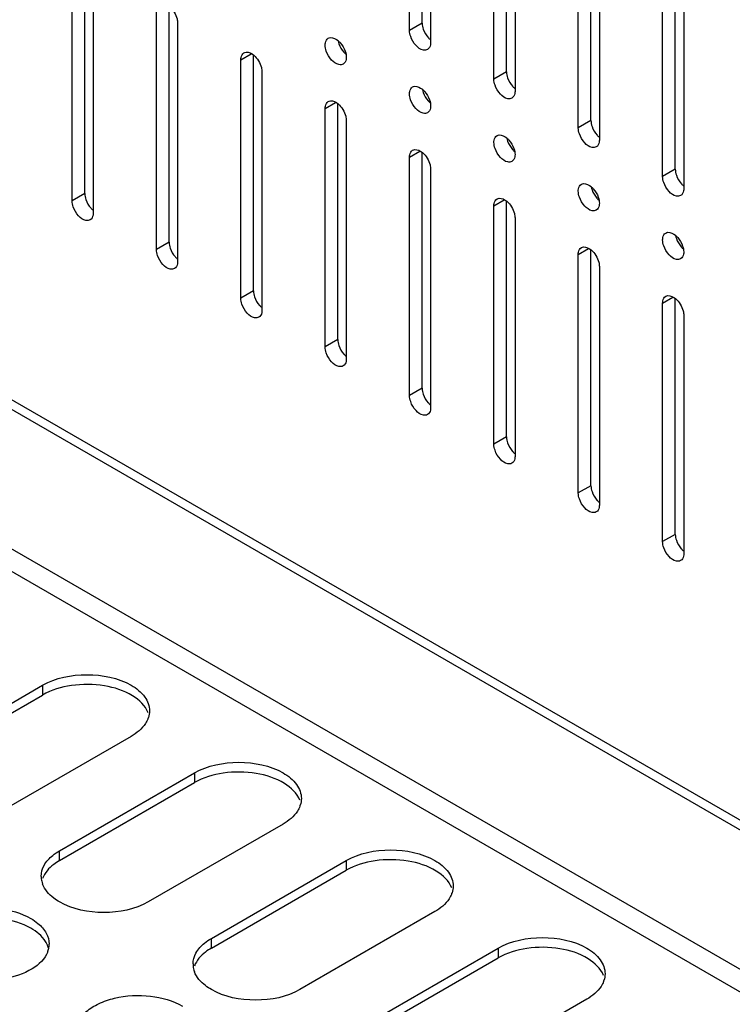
# Model space of a CAD drawing. Header units: millimetres. Extents: x 96 to 741, y 276 to 892.
# Tile 19 of 40: x 476 to 536, y 476 to 559. Entities that reach past the tile are written whole.
import ezdxf

# ---------------------------------------------------------------- set-up
doc = ezdxf.new("R2010")
doc.units = ezdxf.units.MM
doc.header["$LTSCALE"] = 75.983159
doc.layers.get('0').update_dxf_attribs({"linetype": 'CONTINUOUS'})

msp = doc.modelspace()

# ---------------------------------------------------------------- linework, layer by layer
at = {"color": 7}
for p, q in [((331.259, 610.372), (727.24, 381.757)), ((330.552, 609.964), (726.533, 381.349)), ((730.069, 367.591), (327.016, 600.288)), ((326.203, 598.88), (729.256, 366.183)), ((508.92, 558.017), (508.92, 578.021)), ((509.981, 558.629), (509.981, 578.404)), ((510.688, 577), (510.688, 556.996)), ((515.991, 553.934), (515.991, 573.939)), ((517.052, 554.547), (517.052, 574.323)), ((517.759, 572.918), (517.759, 552.914)), ((523.062, 549.852), (523.062, 569.856)), ((524.123, 550.464), (524.123, 570.24)), ((524.83, 568.836), (524.83, 548.831)), ((530.134, 545.769), (530.134, 565.774)), ((531.194, 546.382), (531.194, 566.157)), ((481.697, 544.34), (481.697, 564.115)), ((531.901, 564.753), (531.901, 544.749)), ((480.636, 543.727), (480.636, 563.732)), ((482.404, 562.711), (482.404, 542.707)), ((488.768, 540.257), (488.768, 560.033)), ((487.707, 539.645), (487.707, 559.649)), ((489.475, 558.629), (489.475, 538.624)), ((509.981, 558.629), (508.92, 558.017)), ((494.778, 555.567), (495.64, 556.064)), ((495.839, 536.175), (495.839, 555.95)), ((494.778, 535.563), (494.778, 555.567)), ((496.546, 554.546), (496.546, 534.542)), ((517.052, 554.547), (515.991, 553.934)), ((501.849, 551.485), (502.711, 551.982)), ((502.91, 532.093), (502.91, 551.868)), ((501.849, 531.48), (501.849, 551.485)), ((503.617, 550.464), (503.617, 530.46)), ((524.123, 550.464), (523.062, 549.852)), ((508.92, 547.402), (509.782, 547.9)), ((509.981, 528.01), (509.981, 547.786)), ((508.92, 527.398), (508.92, 547.402)), ((510.688, 546.382), (510.688, 526.377)), ((531.194, 546.382), (530.134, 545.769)), ((481.697, 544.34), (480.636, 543.727)), ((515.991, 543.32), (516.853, 543.817)), ((515.991, 523.315), (515.991, 543.32)), ((517.052, 523.928), (517.052, 543.703)), ((517.759, 542.299), (517.759, 522.295)), ((488.768, 540.257), (487.707, 539.645)), ((523.062, 539.237), (523.924, 539.735)), ((523.062, 519.233), (523.062, 539.237)), ((524.123, 519.845), (524.123, 539.621)), ((524.83, 538.217), (524.83, 518.212)), ((495.839, 536.175), (494.778, 535.563)), ((530.134, 535.155), (530.995, 535.652)), ((530.134, 515.151), (530.134, 535.155)), ((531.194, 515.763), (531.194, 535.538)), ((531.901, 534.134), (531.901, 514.13)), ((502.91, 532.093), (501.849, 531.48)), ((509.981, 528.01), (508.92, 527.398)), ((517.052, 523.928), (515.991, 523.315)), ((524.123, 519.845), (523.062, 519.233)), ((531.194, 515.763), (530.134, 515.151)), ((466.847, 496.575), (478.161, 503.107)), ((478.161, 503.107), (478.161, 502.29)), ((466.847, 495.758), (478.161, 502.29)), ((485.586, 498.82), (474.272, 492.288)), ((479.575, 489.226), (490.889, 495.758)), ((490.889, 495.758), (490.889, 494.942)), ((479.575, 488.41), (490.889, 494.942)), ((498.314, 491.472), (487, 484.94)), ((479.575, 488.41), (479.575, 489.226)), ((492.303, 481.878), (503.617, 488.41)), ((503.617, 488.41), (503.617, 487.593)), ((492.303, 481.062), (503.617, 487.593)), ((511.042, 484.123), (499.728, 477.592)), ((492.303, 481.062), (492.303, 481.878)), ((505.031, 474.53), (516.345, 481.062)), ((516.345, 481.062), (516.345, 480.245)), ((505.031, 473.713), (516.345, 480.245)), ((523.77, 476.775), (512.456, 470.243))]:
    msp.add_line(p, q, dxfattribs=at)
for centre, radius, start, end in [((504.711, 557.487), 1.808, 191.79806, 198.85605), ((511.782, 553.405), 1.808, 191.92325, 198.78307), ((518.856, 549.323), 1.811, 191.93861, 198.85272), ((525.927, 545.241), 1.811, 191.93861, 198.85272), ((532.997, 541.158), 1.81, 191.88179, 198.84478), ((485.172, 501.01), 1.958, 339.32005, 341.84146), ((497.899, 493.661), 1.958, 339.32005, 341.84146), ((479.83, 487.085), 1.792, 180.0698, 193.25795), ((479.941, 487.112), 1.906, 193.28664, 200.73389), ((510.627, 486.313), 1.958, 339.32005, 341.84146), ((476.92, 481.412), 1.789, 348.14517, 359.8996), ((476.801, 481.438), 1.91, 338.88511, 348.10254), ((476.79, 480.557), 1.923, 15.376, 19.49612), ((492.558, 479.737), 1.792, 180.0698, 193.25795), ((492.669, 479.764), 1.906, 193.28664, 200.73389), ((523.355, 478.965), 1.958, 339.32005, 341.84146)]:
    msp.add_arc(centre, radius, start, end, dxfattribs=at)
for points, knots in [([(488.784, 560.024), (489.094, 559.765), (489.393, 559.276), (489.475, 558.752), (489.475, 558.629)], [0, 0, 0, 0, 0.76598, 1, 1, 1, 1]), ([(501.849, 556.792), (501.849, 556.855), (501.864, 557.066), (501.977, 557.288), (502.108, 557.364)], [0, 0, 0, 0, 0.294564, 1, 1, 1, 1]), ([(502.108, 557.364), (502.161, 557.395), (502.451, 557.481), (502.749, 557.314), (502.926, 557.166)], [0, 0, 0, 0, 0.209966, 1, 1, 1, 1]), ([(510.429, 556.424), (510.326, 556.364), (509.929, 556.343), (509.386, 556.775), (509.106, 557.238), (509.012, 557.512)], [0, 0, 0, 0, 0.182801, 0.554614, 1, 1, 1, 1]), ([(510.071, 558.128), (510.161, 557.863), (510.354, 557.534), (510.619, 557.277), (510.687, 557.222)], [0, 0, 0, 0, 0.76025, 1, 1, 1, 1]), ([(502.926, 557.166), (502.993, 557.11), (503.249, 556.857), (503.437, 556.534), (503.526, 556.276)], [0, 0, 0, 0, 0.240431, 1, 1, 1, 1]), ([(503, 556.903), (503.088, 556.645), (503.274, 556.324), (503.528, 556.071), (503.594, 556.015)], [0, 0, 0, 0, 0.759178, 1, 1, 1, 1]), ([(510.688, 556.996), (510.688, 556.933), (510.674, 556.722), (510.56, 556.499), (510.429, 556.424)], [0, 0, 0, 0, 0.294564, 1, 1, 1, 1]), ([(494.778, 555.567), (494.778, 555.63), (494.792, 555.841), (494.906, 556.064), (495.037, 556.139)], [0, 0, 0, 0, 0.294564, 1, 1, 1, 1]), ([(495.037, 556.139), (495.09, 556.17), (495.38, 556.256), (495.678, 556.089), (495.855, 555.941)], [0, 0, 0, 0, 0.209966, 1, 1, 1, 1]), ([(495.855, 555.941), (496.165, 555.682), (496.465, 555.194), (496.546, 554.67), (496.546, 554.546)], [0, 0, 0, 0, 0.76598, 1, 1, 1, 1]), ([(503.358, 555.199), (503.255, 555.139), (502.858, 555.118), (502.314, 555.55), (502.034, 556.013), (501.94, 556.287)], [0, 0, 0, 0, 0.182801, 0.554614, 1, 1, 1, 1]), ([(503.617, 555.771), (503.617, 555.708), (503.603, 555.497), (503.489, 555.275), (503.358, 555.199)], [0, 0, 0, 0, 0.294564, 1, 1, 1, 1]), ([(517.142, 554.045), (517.232, 553.781), (517.425, 553.451), (517.69, 553.195), (517.758, 553.139)], [0, 0, 0, 0, 0.76025, 1, 1, 1, 1]), ([(508.92, 552.709), (508.92, 552.773), (508.935, 552.984), (509.048, 553.206), (509.179, 553.282)], [0, 0, 0, 0, 0.294553, 1, 1, 1, 1]), ([(509.179, 553.282), (509.232, 553.312), (509.519, 553.398), (509.816, 553.234), (509.992, 553.088)], [0, 0, 0, 0, 0.210271, 1, 1, 1, 1]), ([(517.5, 552.341), (517.397, 552.282), (517, 552.261), (516.457, 552.692), (516.177, 553.155), (516.083, 553.43)], [0, 0, 0, 0, 0.182801, 0.554614, 1, 1, 1, 1]), ([(509.992, 553.088), (510.059, 553.032), (510.317, 552.779), (510.506, 552.456), (510.596, 552.196)], [0, 0, 0, 0, 0.240142, 1, 1, 1, 1]), ([(510.07, 552.823), (510.158, 552.565), (510.344, 552.242), (510.599, 551.988), (510.665, 551.933)], [0, 0, 0, 0, 0.759204, 1, 1, 1, 1]), ([(517.759, 552.914), (517.759, 552.851), (517.745, 552.639), (517.631, 552.417), (517.5, 552.341)], [0, 0, 0, 0, 0.294564, 1, 1, 1, 1]), ([(501.849, 551.485), (501.849, 551.548), (501.864, 551.759), (501.977, 551.981), (502.108, 552.057)], [0, 0, 0, 0, 0.294564, 1, 1, 1, 1]), ([(502.108, 552.057), (502.161, 552.087), (502.451, 552.173), (502.749, 552.006), (502.926, 551.859)], [0, 0, 0, 0, 0.209966, 1, 1, 1, 1]), ([(502.926, 551.859), (503.236, 551.6), (503.536, 551.111), (503.617, 550.587), (503.617, 550.464)], [0, 0, 0, 0, 0.76598, 1, 1, 1, 1]), ([(510.429, 551.117), (510.326, 551.057), (509.927, 551.036), (509.382, 551.471), (509.102, 551.936), (509.009, 552.212)], [0, 0, 0, 0, 0.182752, 0.554789, 1, 1, 1, 1]), ([(510.688, 551.689), (510.688, 551.626), (510.674, 551.414), (510.56, 551.192), (510.429, 551.117)], [0, 0, 0, 0, 0.294571, 1, 1, 1, 1]), ([(524.213, 549.963), (524.303, 549.698), (524.496, 549.369), (524.761, 549.112), (524.829, 549.057)], [0, 0, 0, 0, 0.76025, 1, 1, 1, 1]), ([(515.991, 548.627), (515.991, 548.69), (516.006, 548.901), (516.119, 549.124), (516.25, 549.199)], [0, 0, 0, 0, 0.294553, 1, 1, 1, 1]), ([(516.25, 549.199), (516.303, 549.23), (516.59, 549.315), (516.887, 549.151), (517.063, 549.005)], [0, 0, 0, 0, 0.210271, 1, 1, 1, 1]), ([(524.571, 548.259), (524.468, 548.199), (524.071, 548.178), (523.528, 548.61), (523.248, 549.073), (523.154, 549.347)], [0, 0, 0, 0, 0.182801, 0.554614, 1, 1, 1, 1]), ([(517.063, 549.005), (517.13, 548.95), (517.389, 548.697), (517.578, 548.373), (517.667, 548.114)], [0, 0, 0, 0, 0.240142, 1, 1, 1, 1]), ([(517.142, 548.738), (517.23, 548.481), (517.416, 548.16), (517.67, 547.906), (517.736, 547.85)], [0, 0, 0, 0, 0.759178, 1, 1, 1, 1]), ([(524.83, 548.831), (524.83, 548.768), (524.816, 548.557), (524.702, 548.335), (524.571, 548.259)], [0, 0, 0, 0, 0.294564, 1, 1, 1, 1]), ([(508.92, 547.402), (508.92, 547.465), (508.935, 547.677), (509.048, 547.899), (509.179, 547.974)], [0, 0, 0, 0, 0.294564, 1, 1, 1, 1]), ([(509.179, 547.974), (509.232, 548.005), (509.522, 548.091), (509.82, 547.924), (509.997, 547.776)], [0, 0, 0, 0, 0.209966, 1, 1, 1, 1]), ([(509.997, 547.776), (510.307, 547.517), (510.607, 547.029), (510.688, 546.505), (510.688, 546.382)], [0, 0, 0, 0, 0.76598, 1, 1, 1, 1]), ([(517.5, 547.034), (517.397, 546.975), (517.001, 546.953), (516.458, 547.383), (516.178, 547.846), (516.084, 548.12)], [0, 0, 0, 0, 0.182822, 0.554475, 1, 1, 1, 1]), ([(517.759, 547.606), (517.759, 547.543), (517.745, 547.332), (517.631, 547.11), (517.5, 547.034)], [0, 0, 0, 0, 0.294553, 1, 1, 1, 1]), ([(531.284, 545.881), (531.374, 545.616), (531.567, 545.287), (531.832, 545.03), (531.9, 544.974)], [0, 0, 0, 0, 0.76025, 1, 1, 1, 1]), ([(523.062, 544.545), (523.062, 544.608), (523.077, 544.819), (523.19, 545.041), (523.321, 545.117)], [0, 0, 0, 0, 0.294553, 1, 1, 1, 1]), ([(523.321, 545.117), (523.374, 545.147), (523.661, 545.233), (523.958, 545.069), (524.134, 544.923)], [0, 0, 0, 0, 0.210271, 1, 1, 1, 1]), ([(531.642, 544.177), (531.539, 544.117), (531.142, 544.096), (530.599, 544.527), (530.319, 544.99), (530.225, 545.265)], [0, 0, 0, 0, 0.182801, 0.554614, 1, 1, 1, 1]), ([(524.134, 544.923), (524.201, 544.868), (524.46, 544.614), (524.649, 544.291), (524.738, 544.031)], [0, 0, 0, 0, 0.240142, 1, 1, 1, 1]), ([(524.213, 544.656), (524.301, 544.398), (524.487, 544.077), (524.741, 543.824), (524.807, 543.768)], [0, 0, 0, 0, 0.759178, 1, 1, 1, 1]), ([(531.901, 544.749), (531.901, 544.686), (531.887, 544.474), (531.773, 544.252), (531.642, 544.177)], [0, 0, 0, 0, 0.294564, 1, 1, 1, 1]), ([(481.787, 543.839), (481.874, 543.581), (482.06, 543.26), (482.315, 543.007), (482.38, 542.951)], [0, 0, 0, 0, 0.759178, 1, 1, 1, 1]), ([(515.991, 543.32), (515.991, 543.383), (516.006, 543.594), (516.119, 543.816), (516.25, 543.892)], [0, 0, 0, 0, 0.294564, 1, 1, 1, 1]), ([(516.25, 543.892), (516.303, 543.923), (516.593, 544.009), (516.892, 543.842), (517.068, 543.694)], [0, 0, 0, 0, 0.209966, 1, 1, 1, 1]), ([(517.068, 543.694), (517.378, 543.435), (517.678, 542.947), (517.759, 542.422), (517.759, 542.299)], [0, 0, 0, 0, 0.76598, 1, 1, 1, 1]), ([(524.571, 542.952), (524.468, 542.892), (524.071, 542.871), (523.528, 543.302), (523.248, 543.766), (523.154, 544.04)], [0, 0, 0, 0, 0.182801, 0.554614, 1, 1, 1, 1]), ([(524.83, 543.524), (524.83, 543.461), (524.816, 543.249), (524.702, 543.027), (524.571, 542.952)], [0, 0, 0, 0, 0.294564, 1, 1, 1, 1]), ([(482.145, 542.135), (482.042, 542.075), (481.645, 542.054), (481.101, 542.485), (480.821, 542.948), (480.727, 543.223)], [0, 0, 0, 0, 0.182801, 0.554614, 1, 1, 1, 1]), ([(482.404, 542.707), (482.404, 542.644), (482.389, 542.432), (482.276, 542.21), (482.145, 542.135)], [0, 0, 0, 0, 0.294564, 1, 1, 1, 1]), ([(530.134, 540.462), (530.134, 540.525), (530.148, 540.737), (530.262, 540.959), (530.392, 541.034)], [0, 0, 0, 0, 0.294571, 1, 1, 1, 1]), ([(530.392, 541.034), (530.445, 541.065), (530.734, 541.151), (531.032, 540.985), (531.208, 540.839)], [0, 0, 0, 0, 0.210108, 1, 1, 1, 1]), ([(531.208, 540.839), (531.275, 540.783), (531.535, 540.527), (531.724, 540.201), (531.812, 539.939)], [0, 0, 0, 0, 0.240385, 1, 1, 1, 1]), ([(531.284, 540.574), (531.372, 540.316), (531.557, 539.996), (531.811, 539.743), (531.877, 539.687)], [0, 0, 0, 0, 0.7591, 1, 1, 1, 1]), ([(488.858, 539.756), (488.945, 539.499), (489.131, 539.178), (489.386, 538.924), (489.451, 538.868)], [0, 0, 0, 0, 0.759178, 1, 1, 1, 1]), ([(523.062, 539.237), (523.062, 539.3), (523.077, 539.512), (523.19, 539.734), (523.321, 539.81)], [0, 0, 0, 0, 0.294564, 1, 1, 1, 1]), ([(523.321, 539.81), (523.374, 539.84), (523.664, 539.926), (523.963, 539.759), (524.139, 539.612)], [0, 0, 0, 0, 0.209966, 1, 1, 1, 1]), ([(524.139, 539.612), (524.449, 539.353), (524.749, 538.864), (524.83, 538.34), (524.83, 538.217)], [0, 0, 0, 0, 0.76598, 1, 1, 1, 1]), ([(531.642, 538.869), (531.539, 538.81), (531.142, 538.789), (530.599, 539.22), (530.319, 539.683), (530.225, 539.958)], [0, 0, 0, 0, 0.182801, 0.554614, 1, 1, 1, 1]), ([(531.901, 539.442), (531.901, 539.378), (531.887, 539.167), (531.773, 538.945), (531.642, 538.869)], [0, 0, 0, 0, 0.294564, 1, 1, 1, 1]), ([(489.216, 538.052), (489.113, 537.993), (488.716, 537.972), (488.172, 538.403), (487.892, 538.866), (487.798, 539.141)], [0, 0, 0, 0, 0.182801, 0.554614, 1, 1, 1, 1]), ([(489.475, 538.624), (489.475, 538.561), (489.46, 538.35), (489.347, 538.128), (489.216, 538.052)], [0, 0, 0, 0, 0.294564, 1, 1, 1, 1]), ([(496.287, 533.97), (496.184, 533.91), (495.787, 533.889), (495.243, 534.321), (494.963, 534.784), (494.869, 535.058)], [0, 0, 0, 0, 0.182801, 0.554614, 1, 1, 1, 1]), ([(495.929, 535.674), (496.017, 535.416), (496.202, 535.095), (496.457, 534.842), (496.523, 534.786)], [0, 0, 0, 0, 0.759178, 1, 1, 1, 1]), ([(530.134, 535.155), (530.134, 535.218), (530.148, 535.429), (530.262, 535.651), (530.392, 535.727)], [0, 0, 0, 0, 0.294564, 1, 1, 1, 1]), ([(530.392, 535.727), (530.445, 535.758), (530.735, 535.844), (531.034, 535.677), (531.21, 535.529)], [0, 0, 0, 0, 0.209966, 1, 1, 1, 1]), ([(531.21, 535.529), (531.52, 535.27), (531.82, 534.782), (531.901, 534.258), (531.901, 534.134)], [0, 0, 0, 0, 0.76598, 1, 1, 1, 1]), ([(496.546, 534.542), (496.546, 534.479), (496.531, 534.268), (496.418, 534.045), (496.287, 533.97)], [0, 0, 0, 0, 0.294564, 1, 1, 1, 1]), ([(503.358, 529.887), (503.255, 529.828), (502.858, 529.807), (502.314, 530.238), (502.034, 530.701), (501.94, 530.976)], [0, 0, 0, 0, 0.182801, 0.554614, 1, 1, 1, 1]), ([(503, 531.591), (503.088, 531.334), (503.274, 531.013), (503.528, 530.759), (503.594, 530.704)], [0, 0, 0, 0, 0.759178, 1, 1, 1, 1]), ([(503.617, 530.46), (503.617, 530.397), (503.603, 530.185), (503.489, 529.963), (503.358, 529.887)], [0, 0, 0, 0, 0.294564, 1, 1, 1, 1]), ([(510.429, 525.805), (510.326, 525.745), (509.929, 525.724), (509.386, 526.156), (509.106, 526.619), (509.012, 526.893)], [0, 0, 0, 0, 0.182801, 0.554614, 1, 1, 1, 1]), ([(510.071, 527.509), (510.159, 527.251), (510.345, 526.93), (510.599, 526.677), (510.665, 526.621)], [0, 0, 0, 0, 0.759178, 1, 1, 1, 1]), ([(510.688, 526.377), (510.688, 526.314), (510.674, 526.103), (510.56, 525.881), (510.429, 525.805)], [0, 0, 0, 0, 0.294564, 1, 1, 1, 1]), ([(517.5, 521.723), (517.397, 521.663), (517, 521.642), (516.457, 522.073), (516.177, 522.536), (516.083, 522.811)], [0, 0, 0, 0, 0.182801, 0.554614, 1, 1, 1, 1]), ([(517.142, 523.427), (517.23, 523.169), (517.416, 522.848), (517.67, 522.595), (517.736, 522.539)], [0, 0, 0, 0, 0.759178, 1, 1, 1, 1]), ([(517.759, 522.295), (517.759, 522.232), (517.745, 522.02), (517.631, 521.798), (517.5, 521.723)], [0, 0, 0, 0, 0.294564, 1, 1, 1, 1]), ([(524.571, 517.64), (524.468, 517.581), (524.071, 517.559), (523.528, 517.991), (523.248, 518.454), (523.154, 518.729)], [0, 0, 0, 0, 0.182801, 0.554614, 1, 1, 1, 1]), ([(524.213, 519.344), (524.301, 519.087), (524.487, 518.766), (524.741, 518.512), (524.807, 518.456)], [0, 0, 0, 0, 0.759178, 1, 1, 1, 1]), ([(524.83, 518.212), (524.83, 518.149), (524.816, 517.938), (524.702, 517.716), (524.571, 517.64)], [0, 0, 0, 0, 0.294564, 1, 1, 1, 1]), ([(531.284, 515.262), (531.372, 515.004), (531.558, 514.683), (531.812, 514.43), (531.878, 514.374)], [0, 0, 0, 0, 0.759178, 1, 1, 1, 1]), ([(531.642, 513.558), (531.539, 513.498), (531.142, 513.477), (530.599, 513.908), (530.319, 514.372), (530.225, 514.646)], [0, 0, 0, 0, 0.182801, 0.554614, 1, 1, 1, 1]), ([(531.901, 514.13), (531.901, 514.067), (531.887, 513.855), (531.773, 513.633), (531.642, 513.558)], [0, 0, 0, 0, 0.294564, 1, 1, 1, 1]), ([(478.161, 503.107), (479.263, 503.743), (481.873, 504.246), (484.484, 503.743), (485.586, 503.107)], [0, 0, 0, 0, 0.5, 1, 1, 1, 1]), ([(486.998, 500.806), (486.768, 501.403), (485.594, 502.486), (483.272, 503.196), (480.636, 503.229), (478.893, 502.713), (478.161, 502.29)], [0, 0, 0, 0, 0.19712, 0.454673, 0.739445, 1, 1, 1, 1]), ([(485.586, 503.107), (486.02, 502.856), (486.766, 502.285), (487.123, 501.372), (487.123, 500.963)], [0, 0, 0, 0, 0.550837, 1, 1, 1, 1]), ([(487.003, 500.318), (486.948, 500.173), (486.626, 499.551), (486.054, 499.09), (485.586, 498.82)], [0, 0, 0, 0, 0.222938, 1, 1, 1, 1]), ([(490.889, 495.758), (491.991, 496.394), (494.601, 496.897), (497.212, 496.394), (498.314, 495.758)], [0, 0, 0, 0, 0.5, 1, 1, 1, 1]), ([(499.726, 493.458), (499.496, 494.054), (498.322, 495.138), (496, 495.847), (493.364, 495.88), (491.621, 495.364), (490.889, 494.942)], [0, 0, 0, 0, 0.19712, 0.454673, 0.739445, 1, 1, 1, 1]), ([(498.314, 495.758), (498.748, 495.508), (499.494, 494.937), (499.851, 494.024), (499.851, 493.615)], [0, 0, 0, 0, 0.550837, 1, 1, 1, 1]), ([(499.731, 492.97), (499.676, 492.825), (499.354, 492.202), (498.782, 491.742), (498.314, 491.472)], [0, 0, 0, 0, 0.222938, 1, 1, 1, 1]), ([(478.038, 487.083), (478.038, 487.4), (478.24, 488.09), (478.72, 488.603), (479.004, 488.835)], [0, 0, 0, 0, 0.46369, 1, 1, 1, 1]), ([(503.617, 488.41), (504.719, 489.046), (507.329, 489.549), (509.94, 489.046), (511.042, 488.41)], [0, 0, 0, 0, 0.5, 1, 1, 1, 1]), ([(479.575, 488.41), (479.406, 488.312), (478.828, 487.933), (478.334, 487.378), (478.158, 486.912)], [0, 0, 0, 0, 0.282358, 1, 1, 1, 1]), ([(512.454, 486.109), (512.224, 486.706), (511.05, 487.789), (508.728, 488.499), (506.092, 488.532), (504.349, 488.016), (503.617, 487.593)], [0, 0, 0, 0, 0.19712, 0.454673, 0.739445, 1, 1, 1, 1]), ([(511.042, 488.41), (511.476, 488.159), (512.222, 487.588), (512.579, 486.676), (512.579, 486.267)], [0, 0, 0, 0, 0.550837, 1, 1, 1, 1]), ([(479.575, 484.94), (479.406, 485.038), (478.828, 485.417), (478.334, 485.971), (478.158, 486.438)], [0, 0, 0, 0, 0.282359, 1, 1, 1, 1]), ([(512.459, 485.622), (512.404, 485.476), (512.082, 484.854), (511.51, 484.394), (511.042, 484.123)], [0, 0, 0, 0, 0.222938, 1, 1, 1, 1]), ([(487, 484.94), (485.898, 484.304), (483.288, 483.801), (480.677, 484.304), (479.575, 484.94)], [0, 0, 0, 0, 0.5, 1, 1, 1, 1]), ([(468.209, 481.409), (468.209, 481.711), (468.392, 482.367), (469.106, 483.179), (470.16, 483.821), (471.963, 484.422), (474.417, 484.546), (476.359, 484.021), (477.171, 483.552)], [0, 0, 0, 0, 0.087136, 0.186849, 0.304529, 0.438665, 0.730081, 1, 1, 1, 1]), ([(477.171, 482.735), (476.439, 483.158), (474.695, 483.674), (472.057, 483.64), (469.735, 482.93), (468.562, 481.844), (468.333, 481.247)], [0, 0, 0, 0, 0.260617, 0.545433, 0.802971, 1, 1, 1, 1]), ([(477.771, 483.137), (478.047, 482.907), (478.514, 482.399), (478.709, 481.721), (478.709, 481.409)], [0, 0, 0, 0, 0.535622, 1, 1, 1, 1]), ([(478.603, 481.198), (478.55, 481.347), (478.232, 481.988), (477.649, 482.46), (477.171, 482.735)], [0, 0, 0, 0, 0.222588, 1, 1, 1, 1]), ([(490.766, 479.735), (490.766, 480.052), (490.968, 480.742), (491.448, 481.255), (491.732, 481.487)], [0, 0, 0, 0, 0.46369, 1, 1, 1, 1]), ([(516.345, 481.062), (517.447, 481.698), (520.057, 482.201), (522.668, 481.698), (523.77, 481.062)], [0, 0, 0, 0, 0.5, 1, 1, 1, 1]), ([(478.583, 480.75), (478.354, 480.153), (477.18, 479.069), (474.858, 478.36), (472.221, 478.327), (470.479, 478.843), (469.747, 479.265)], [0, 0, 0, 0, 0.197111, 0.454661, 0.739438, 1, 1, 1, 1]), ([(492.303, 481.062), (492.134, 480.964), (491.556, 480.584), (491.062, 480.03), (490.886, 479.564)], [0, 0, 0, 0, 0.282358, 1, 1, 1, 1]), ([(525.182, 478.761), (524.952, 479.358), (523.778, 480.441), (521.456, 481.151), (518.82, 481.184), (517.077, 480.668), (516.345, 480.245)], [0, 0, 0, 0, 0.19712, 0.454673, 0.739445, 1, 1, 1, 1]), ([(523.77, 481.062), (524.204, 480.811), (524.95, 480.24), (525.307, 479.327), (525.307, 478.918)], [0, 0, 0, 0, 0.550837, 1, 1, 1, 1]), ([(492.303, 477.592), (492.134, 477.69), (491.556, 478.069), (491.062, 478.623), (490.886, 479.089)], [0, 0, 0, 0, 0.282359, 1, 1, 1, 1]), ([(525.187, 478.273), (525.132, 478.128), (524.81, 477.506), (524.238, 477.045), (523.77, 476.775)], [0, 0, 0, 0, 0.222938, 1, 1, 1, 1]), ([(499.728, 477.592), (498.626, 476.955), (496.016, 476.452), (493.405, 476.955), (492.303, 477.592)], [0, 0, 0, 0, 0.5, 1, 1, 1, 1]), ([(480.937, 474.06), (480.937, 474.363), (481.12, 475.018), (481.834, 475.83), (482.888, 476.473), (484.691, 477.073), (487.145, 477.198), (489.087, 476.672), (489.899, 476.203)], [0, 0, 0, 0, 0.087136, 0.186849, 0.304529, 0.438665, 0.730081, 1, 1, 1, 1])]:
    msp.add_open_spline(points, degree=3, knots=knots, dxfattribs=at)
for points in [[(509.981, 558.629), (509.981, 558.459), (510.016, 558.289), (510.071, 558.128)], [(509.012, 557.512), (508.956, 557.674), (508.92, 557.846), (508.92, 558.017)], [(501.94, 556.287), (501.885, 556.449), (501.849, 556.621), (501.849, 556.792)], [(503.526, 556.276), (503.581, 556.114), (503.617, 555.942), (503.617, 555.771)], [(517.052, 554.547), (517.052, 554.377), (517.088, 554.206), (517.142, 554.045)], [(516.083, 553.43), (516.027, 553.591), (515.991, 553.763), (515.991, 553.934)], [(509.009, 552.212), (508.955, 552.371), (508.92, 552.541), (508.92, 552.709)], [(510.596, 552.196), (510.652, 552.034), (510.688, 551.861), (510.688, 551.689)], [(524.123, 550.464), (524.123, 550.294), (524.159, 550.124), (524.213, 549.963)], [(523.154, 549.347), (523.098, 549.509), (523.062, 549.681), (523.062, 549.852)], [(516.084, 548.12), (516.028, 548.282), (515.991, 548.455), (515.991, 548.627)], [(517.667, 548.114), (517.723, 547.951), (517.759, 547.778), (517.759, 547.606)], [(531.194, 546.382), (531.194, 546.212), (531.23, 546.041), (531.284, 545.881)], [(530.225, 545.265), (530.17, 545.427), (530.134, 545.599), (530.134, 545.769)], [(481.697, 544.34), (481.697, 544.17), (481.732, 543.999), (481.787, 543.839)], [(523.154, 544.04), (523.098, 544.202), (523.062, 544.374), (523.062, 544.545)], [(480.727, 543.223), (480.672, 543.385), (480.636, 543.557), (480.636, 543.727)], [(524.738, 544.031), (524.794, 543.869), (524.83, 543.696), (524.83, 543.524)], [(488.768, 540.257), (488.768, 540.088), (488.803, 539.917), (488.858, 539.756)], [(530.225, 539.958), (530.17, 540.119), (530.134, 540.291), (530.134, 540.462)], [(487.798, 539.141), (487.743, 539.302), (487.707, 539.474), (487.707, 539.645)], [(531.812, 539.939), (531.866, 539.779), (531.901, 539.61), (531.901, 539.442)], [(495.839, 536.175), (495.839, 536.005), (495.874, 535.834), (495.929, 535.674)], [(494.869, 535.058), (494.814, 535.22), (494.778, 535.392), (494.778, 535.563)], [(502.91, 532.093), (502.91, 531.923), (502.945, 531.752), (503, 531.591)], [(501.94, 530.976), (501.885, 531.137), (501.849, 531.309), (501.849, 531.48)], [(509.981, 528.01), (509.981, 527.84), (510.016, 527.67), (510.071, 527.509)], [(509.012, 526.893), (508.956, 527.055), (508.92, 527.227), (508.92, 527.398)], [(517.052, 523.928), (517.052, 523.758), (517.088, 523.587), (517.142, 523.427)], [(516.083, 522.811), (516.027, 522.973), (515.991, 523.145), (515.991, 523.315)], [(524.123, 519.845), (524.123, 519.676), (524.159, 519.505), (524.213, 519.344)], [(523.154, 518.729), (523.098, 518.89), (523.062, 519.062), (523.062, 519.233)], [(531.194, 515.763), (531.194, 515.593), (531.23, 515.422), (531.284, 515.262)], [(530.225, 514.646), (530.17, 514.808), (530.134, 514.98), (530.134, 515.151)], [(487.123, 500.963), (487.123, 500.773), (487.091, 500.58), (487.032, 500.399)], [(499.851, 493.615), (499.851, 493.425), (499.819, 493.232), (499.76, 493.051)], [(479.004, 488.835), (479.183, 488.981), (479.375, 489.111), (479.575, 489.226)], [(512.579, 486.267), (512.579, 486.076), (512.547, 485.884), (512.488, 485.703)], [(477.171, 483.552), (477.382, 483.43), (477.584, 483.293), (477.771, 483.137)], [(491.732, 481.487), (491.911, 481.633), (492.103, 481.763), (492.303, 481.878)], [(525.307, 478.918), (525.307, 478.728), (525.275, 478.535), (525.216, 478.354)]]:
    msp.add_open_spline(points, degree=3, dxfattribs=at)

doc.saveas('drawing.dxf')
